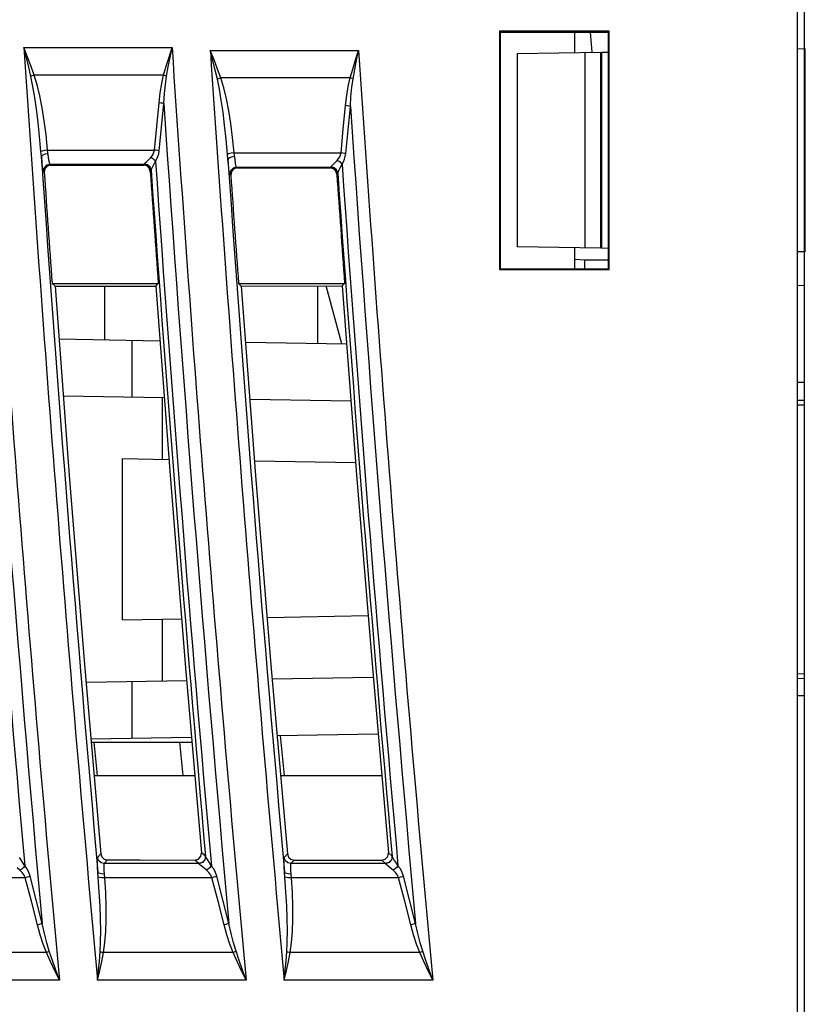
# Model space of a CAD drawing. Header units: millimetres. Extents: x 0 to 600, y 0 to 600.
# Tile 35 of 39: x 495 to 518, y 255 to 284. Entities that reach past the tile are written whole.
import ezdxf

# ---------------------------------------------------------------- set-up
doc = ezdxf.new("R2010")
doc.units = ezdxf.units.MM
doc.header["$LTSCALE"] = 39.111111
doc.layers.get('0').update_dxf_attribs({"linetype": 'CONTINUOUS'})

msp = doc.modelspace()

# ---------------------------------------------------------------- linework, layer by layer
at = {"color": 7, "linetype": 'CONTINUOUS'}
for p, q in [((518.021, 240.634), (518.021, 370.634)), ((518.221, 240.134), (518.221, 370.634)), ((512.446, 284.159), (509.197, 284.159)), ((509.197, 284.159), (509.197, 277.11)), ((509.221, 284.134), (512.421, 284.134)), ((509.221, 284.134), (509.221, 277.134)), ((511.421, 284.134), (511.421, 283.516)), ((511.942, 283.538), (511.895, 284.134)), ((512.421, 277.134), (512.421, 284.134)), ((512.446, 277.11), (512.446, 284.159)), ((495.128, 283.675), (499.513, 283.675)), ((495.239, 283.39), (495.128, 283.675)), ((495.203, 283.376), (495.128, 283.675)), ((499.425, 283.394), (499.513, 283.675)), ((499.456, 283.385), (499.513, 283.675)), ((518.221, 283.634), (518.021, 283.631)), ((518.248, 283.634), (518.221, 283.634)), ((518.248, 277.634), (518.248, 283.634)), ((495.273, 283.092), (495.203, 283.376)), ((495.344, 283.119), (495.239, 283.39)), ((499.342, 283.122), (499.425, 283.394)), ((499.401, 283.104), (499.456, 283.385)), ((500.646, 283.591), (505.031, 283.591)), ((500.757, 283.307), (500.646, 283.591)), ((500.72, 283.293), (500.646, 283.591)), ((504.943, 283.311), (505.031, 283.591)), ((504.973, 283.301), (505.031, 283.591)), ((512.19, 283.529), (509.721, 283.486)), ((509.721, 283.486), (509.721, 277.783)), ((511.721, 283.521), (511.721, 277.748)), ((512.19, 283.529), (512.19, 277.74)), ((512.421, 283.533), (512.221, 283.53)), ((512.221, 283.53), (512.221, 277.739)), ((495.338, 282.82), (495.273, 283.092)), ((495.439, 282.86), (495.344, 283.119)), ((499.264, 282.86), (499.342, 283.122)), ((499.351, 282.833), (499.401, 283.104)), ((500.791, 283.008), (500.72, 283.293)), ((500.861, 283.035), (500.757, 283.307)), ((504.782, 282.776), (504.86, 283.039)), ((504.86, 283.039), (504.943, 283.311)), ((504.919, 283.021), (504.973, 283.301)), ((495.37, 282.834), (495.338, 282.82)), ((495.398, 282.527), (495.338, 282.82)), ((495.404, 282.847), (495.37, 282.834)), ((495.439, 282.86), (495.404, 282.847)), ((499.264, 282.86), (495.439, 282.86)), ((495.527, 282.568), (495.439, 282.86)), ((499.208, 282.61), (499.264, 282.86)), ((499.294, 282.851), (499.264, 282.86)), ((499.323, 282.842), (499.294, 282.851)), ((499.315, 282.585), (499.351, 282.833)), ((499.351, 282.833), (499.323, 282.842)), ((500.856, 282.737), (500.791, 283.008)), ((500.888, 282.75), (500.856, 282.737)), ((500.957, 282.776), (500.861, 283.035)), ((500.922, 282.763), (500.888, 282.75)), ((500.957, 282.776), (500.922, 282.763)), ((504.782, 282.776), (500.957, 282.776)), ((501.045, 282.485), (500.957, 282.776)), ((504.726, 282.527), (504.782, 282.776)), ((504.812, 282.768), (504.782, 282.776)), ((504.841, 282.759), (504.812, 282.768)), ((504.833, 282.502), (504.869, 282.749)), ((504.869, 282.749), (504.841, 282.759)), ((504.869, 282.749), (504.919, 283.021)), ((495.453, 282.202), (495.398, 282.527)), ((495.603, 282.245), (495.527, 282.568)), ((499.163, 282.338), (499.208, 282.61)), ((499.289, 282.314), (499.315, 282.585)), ((500.916, 282.443), (500.856, 282.737)), ((501.121, 282.161), (501.045, 282.485)), ((504.681, 282.254), (504.726, 282.527)), ((504.807, 282.23), (504.833, 282.502)), ((495.503, 281.848), (495.453, 282.202)), ((495.671, 281.892), (495.603, 282.245)), ((499.129, 282.04), (499.163, 282.338)), ((499.27, 282.017), (499.289, 282.314)), ((500.971, 282.118), (500.916, 282.443)), ((504.647, 281.957), (504.681, 282.254)), ((504.788, 281.934), (504.807, 282.23)), ((495.732, 281.509), (495.671, 281.892)), ((499.06, 281.342), (499.129, 282.04)), ((499.18, 282.034), (499.129, 282.04)), ((499.228, 282.027), (499.18, 282.034)), ((499.202, 281.319), (499.27, 282.017)), ((499.27, 282.017), (499.228, 282.027)), ((501.022, 281.764), (500.971, 282.118)), ((501.189, 281.808), (501.121, 282.161)), ((504.579, 281.258), (504.647, 281.957)), ((504.699, 281.951), (504.647, 281.957)), ((504.747, 281.943), (504.699, 281.951)), ((504.72, 281.235), (504.788, 281.934)), ((504.788, 281.934), (504.747, 281.943)), ((495.55, 281.464), (495.503, 281.848)), ((501.069, 281.381), (501.022, 281.764)), ((501.25, 281.426), (501.189, 281.808)), ((495.594, 281.049), (495.55, 281.464)), ((495.785, 281.095), (495.732, 281.509)), ((498.993, 280.643), (499.06, 281.342)), ((499.134, 280.62), (499.202, 281.319)), ((501.112, 280.965), (501.069, 281.381)), ((501.304, 281.011), (501.25, 281.426)), ((495.634, 280.597), (495.594, 281.049)), ((495.832, 280.643), (495.785, 281.095)), ((501.351, 280.559), (501.304, 281.011)), ((504.512, 280.559), (504.579, 281.258)), ((504.653, 280.537), (504.72, 281.235)), ((501.153, 280.513), (501.112, 280.965)), ((495.668, 280.614), (495.634, 280.597)), ((495.647, 280.447), (495.634, 280.597)), ((495.674, 280.486), (495.647, 280.447)), ((495.66, 280.305), (495.647, 280.447)), ((495.739, 280.631), (495.668, 280.614)), ((495.747, 280.519), (495.674, 280.486)), ((495.832, 280.643), (495.739, 280.631)), ((495.846, 280.536), (495.747, 280.519)), ((495.832, 280.643), (498.993, 280.643)), ((495.859, 280.435), (495.832, 280.643)), ((495.873, 280.344), (495.859, 280.435)), ((498.816, 280.357), (498.882, 280.423)), ((498.882, 280.423), (498.923, 280.472)), ((498.935, 280.394), (498.882, 280.423)), ((498.923, 280.472), (498.955, 280.525)), ((498.955, 280.525), (498.979, 280.582)), ((498.979, 280.582), (498.993, 280.643)), ((499.044, 280.637), (498.993, 280.643)), ((499.093, 280.629), (499.044, 280.637)), ((499.064, 280.381), (499.096, 280.455)), ((499.134, 280.62), (499.093, 280.629)), ((499.096, 280.455), (499.12, 280.535)), ((499.12, 280.535), (499.134, 280.62)), ((501.186, 280.531), (501.153, 280.513)), ((501.166, 280.363), (501.153, 280.513)), ((501.258, 280.547), (501.186, 280.531)), ((501.266, 280.435), (501.193, 280.403)), ((501.351, 280.559), (501.258, 280.547)), ((501.365, 280.453), (501.266, 280.435)), ((501.351, 280.559), (504.512, 280.559)), ((501.378, 280.351), (501.351, 280.559)), ((504.442, 280.389), (504.475, 280.442)), ((504.475, 280.442), (504.498, 280.498)), ((504.498, 280.498), (504.512, 280.559)), ((504.564, 280.553), (504.512, 280.559)), ((504.612, 280.546), (504.564, 280.553)), ((504.653, 280.537), (504.612, 280.546)), ((504.616, 280.372), (504.639, 280.451)), ((504.639, 280.451), (504.653, 280.537)), ((495.674, 280.179), (495.66, 280.305)), ((495.686, 280.085), (495.674, 280.179)), ((495.799, 280.196), (495.726, 280.117)), ((495.827, 280.17), (495.753, 280.091)), ((495.903, 280.225), (495.799, 280.196)), ((495.931, 280.199), (495.827, 280.17)), ((495.886, 280.278), (495.873, 280.344)), ((495.896, 280.239), (495.886, 280.278)), ((495.903, 280.225), (495.896, 280.239)), ((495.903, 280.225), (498.693, 280.225)), ((495.931, 280.199), (495.903, 280.225)), ((495.931, 280.199), (498.669, 280.199)), ((498.669, 280.199), (498.693, 280.225)), ((498.765, 280.174), (498.669, 280.199)), ((498.693, 280.225), (498.694, 280.226)), ((498.789, 280.2), (498.693, 280.225)), ((498.694, 280.226), (498.696, 280.229)), ((498.696, 280.229), (498.713, 280.253)), ((498.791, 280.205), (498.696, 280.229)), ((498.713, 280.253), (498.756, 280.297)), ((498.756, 280.297), (498.816, 280.357)), ((498.837, 280.107), (498.765, 280.174)), ((498.861, 280.133), (498.789, 280.2)), ((498.863, 280.138), (498.791, 280.205)), ((498.893, 280.039), (498.861, 280.133)), ((498.895, 280.045), (498.863, 280.138)), ((498.907, 280.078), (498.936, 280.139)), ((498.984, 280.355), (498.935, 280.394)), ((498.936, 280.139), (498.977, 280.221)), ((498.977, 280.221), (499.023, 280.312)), ((499.023, 280.312), (498.984, 280.355)), ((499.023, 280.312), (499.064, 280.381)), ((501.193, 280.403), (501.166, 280.363)), ((501.179, 280.222), (501.166, 280.363)), ((501.193, 280.095), (501.179, 280.222)), ((501.422, 280.141), (501.319, 280.112)), ((501.392, 280.261), (501.378, 280.351)), ((501.405, 280.194), (501.392, 280.261)), ((501.415, 280.156), (501.405, 280.194)), ((501.422, 280.141), (501.415, 280.156)), ((501.422, 280.141), (504.212, 280.141)), ((501.45, 280.115), (501.422, 280.141)), ((504.188, 280.115), (504.212, 280.141)), ((504.212, 280.141), (504.214, 280.143)), ((504.308, 280.117), (504.212, 280.141)), ((504.214, 280.143), (504.215, 280.145)), ((504.215, 280.145), (504.233, 280.169)), ((504.31, 280.121), (504.215, 280.146)), ((504.233, 280.169), (504.275, 280.214)), ((504.275, 280.214), (504.335, 280.273)), ((504.335, 280.273), (504.401, 280.339)), ((504.401, 280.339), (504.442, 280.389)), ((504.454, 280.31), (504.401, 280.339)), ((504.503, 280.272), (504.454, 280.31)), ((504.455, 280.055), (504.497, 280.137)), ((504.497, 280.137), (504.542, 280.229)), ((504.542, 280.229), (504.503, 280.272)), ((504.542, 280.229), (504.583, 280.298)), ((504.583, 280.298), (504.616, 280.372)), ((495.696, 280.031), (495.686, 280.085)), ((495.704, 280.011), (495.696, 280.031)), ((495.726, 280.117), (495.704, 280.011)), ((495.732, 279.985), (495.704, 280.011)), ((495.753, 280.091), (495.732, 279.985)), ((498.868, 280.013), (498.837, 280.107)), ((498.868, 280.013), (498.893, 280.039)), ((498.893, 280.039), (498.894, 280.041)), ((498.894, 280.041), (498.895, 280.045)), ((498.895, 280.045), (498.907, 280.078)), ((501.205, 280.002), (501.193, 280.095)), ((501.216, 279.947), (501.205, 280.002)), ((501.223, 279.928), (501.216, 279.947)), ((501.245, 280.033), (501.223, 279.928)), ((501.251, 279.902), (501.223, 279.928)), ((501.319, 280.112), (501.245, 280.033)), ((501.272, 280.007), (501.251, 279.902)), ((501.346, 280.086), (501.272, 280.007)), ((501.45, 280.115), (501.346, 280.086)), ((501.45, 280.115), (504.188, 280.115)), ((504.285, 280.091), (504.188, 280.115)), ((504.357, 280.023), (504.285, 280.091)), ((504.381, 280.049), (504.308, 280.117)), ((504.383, 280.054), (504.31, 280.121)), ((504.388, 279.93), (504.357, 280.023)), ((504.412, 279.956), (504.381, 280.049)), ((504.414, 279.961), (504.383, 280.054)), ((504.388, 279.93), (504.412, 279.956)), ((504.412, 279.956), (504.413, 279.958)), ((504.413, 279.958), (504.414, 279.961)), ((504.414, 279.961), (504.426, 279.994)), ((504.426, 279.994), (504.455, 280.055)), ((512.19, 277.74), (509.721, 277.783)), ((511.421, 277.753), (511.421, 277.134)), ((512.421, 277.736), (512.221, 277.739)), ((518.221, 277.634), (518.021, 277.638)), ((518.248, 277.634), (518.221, 277.634)), ((511.721, 277.384), (511.421, 277.403)), ((512.421, 277.384), (511.721, 277.384)), ((511.721, 277.134), (511.721, 277.384)), ((509.197, 277.11), (512.446, 277.11)), ((509.221, 277.134), (512.421, 277.134)), ((495.965, 276.7), (499.105, 276.7)), ((496.053, 276.619), (495.965, 276.7)), ((499.031, 276.621), (499.105, 276.7)), ((501.48, 276.7), (504.619, 276.7)), ((501.563, 276.623), (501.48, 276.7)), ((504.55, 276.625), (504.619, 276.7)), ((518.221, 276.634), (518.021, 276.631)), ((496.053, 276.619), (499.031, 276.621)), ((496.053, 276.619), (496.474, 271.02)), ((497.521, 275.033), (497.521, 276.62)), ((499.031, 276.621), (499.454, 271.033)), ((501.563, 276.623), (504.55, 276.625)), ((501.563, 276.623), (501.987, 271.022)), ((503.821, 276.624), (503.821, 274.923)), ((504.538, 274.911), (504.068, 276.625)), ((504.55, 276.625), (504.975, 271.034)), ((496.17, 275.057), (499.153, 275.005)), ((498.337, 273.338), (498.337, 275.019)), ((501.689, 274.96), (504.68, 274.908)), ((518.221, 273.765), (518.021, 273.769)), ((496.297, 273.374), (499.281, 273.322)), ((499.232, 271.499), (499.232, 273.323)), ((501.816, 273.278), (504.808, 273.225)), ((518.021, 273.251), (518.221, 273.248)), ((518.021, 273.112), (518.221, 273.108)), ((498.047, 271.52), (499.419, 271.496)), ((498.047, 266.749), (498.047, 271.52)), ((501.954, 271.451), (504.947, 271.399)), ((496.474, 271.02), (496.925, 265.425)), ((499.454, 271.033), (499.906, 265.447)), ((501.987, 271.022), (502.44, 265.423)), ((504.975, 271.034), (505.429, 265.446)), ((498.047, 266.749), (499.798, 266.78)), ((499.232, 264.946), (499.232, 266.77)), ((502.327, 266.824), (505.313, 266.876)), ((496.925, 265.425), (497.406, 259.831)), ((499.906, 265.447), (500.387, 259.864)), ((502.44, 265.423), (502.924, 259.827)), ((505.429, 265.446), (505.914, 259.86)), ((502.477, 265.003), (505.463, 265.055)), ((518.021, 265.157), (518.221, 265.16)), ((518.021, 265.017), (518.221, 265.021)), ((496.97, 264.906), (499.948, 264.958)), ((498.337, 263.25), (498.337, 264.93)), ((518.221, 264.503), (518.021, 264.5)), ((497.114, 263.228), (500.093, 263.28)), ((502.622, 263.325), (505.609, 263.377)), ((502.837, 262.145), (502.721, 263.326)), ((497.122, 263.134), (500.105, 263.134)), ((497.304, 262.149), (497.208, 263.134)), ((499.845, 262.147), (499.748, 263.134)), ((497.207, 262.149), (497.304, 262.149)), ((500.192, 262.134), (497.208, 262.134)), ((499.845, 262.147), (500.19, 262.147)), ((502.723, 262.145), (502.837, 262.145)), ((505.717, 262.134), (502.724, 262.134)), ((497.309, 259.725), (497.406, 259.831)), ((497.406, 259.831), (497.438, 259.738)), ((500.295, 259.677), (500.368, 259.758)), ((500.368, 259.758), (500.387, 259.864)), ((500.501, 259.76), (500.387, 259.864)), ((500.501, 259.76), (500.48, 259.653)), ((500.504, 259.755), (500.483, 259.649)), ((500.503, 259.758), (500.501, 259.76)), ((500.504, 259.755), (500.503, 259.758)), ((500.521, 259.722), (500.504, 259.755)), ((502.83, 259.725), (502.924, 259.827)), ((502.924, 259.827), (502.956, 259.734)), ((505.821, 259.673), (505.894, 259.754)), ((505.894, 259.754), (505.914, 259.86)), ((506.023, 259.76), (505.914, 259.86)), ((506.023, 259.76), (506.002, 259.653)), ((506.026, 259.755), (506.005, 259.649)), ((506.024, 259.758), (506.023, 259.76)), ((506.026, 259.755), (506.024, 259.758)), ((506.043, 259.722), (506.026, 259.755)), ((495.036, 259.663), (494.999, 259.722)), ((495.09, 259.579), (495.036, 259.663)), ((495.154, 259.478), (495.09, 259.579)), ((495.154, 259.478), (495.117, 259.428)), ((495.224, 259.382), (495.154, 259.478)), ((497.303, 259.652), (497.304, 259.706)), ((497.305, 259.56), (497.303, 259.652)), ((497.304, 259.706), (497.309, 259.725)), ((497.311, 259.434), (497.305, 259.56)), ((497.341, 259.633), (497.309, 259.725)), ((497.413, 259.567), (497.341, 259.633)), ((497.508, 259.543), (497.413, 259.567)), ((497.438, 259.738), (497.51, 259.673)), ((497.502, 259.491), (497.503, 259.529)), ((497.504, 259.425), (497.502, 259.491)), ((497.503, 259.529), (497.508, 259.543)), ((497.508, 259.543), (497.605, 259.649)), ((500.302, 259.543), (497.508, 259.543)), ((497.51, 259.673), (497.605, 259.649)), ((497.536, 259.666), (498.574, 259.648)), ((497.605, 259.649), (500.188, 259.647)), ((500.188, 259.647), (500.295, 259.677)), ((500.302, 259.543), (500.188, 259.647)), ((500.407, 259.573), (500.302, 259.543)), ((500.303, 259.541), (500.302, 259.543)), ((500.305, 259.539), (500.303, 259.541)), ((500.41, 259.569), (500.305, 259.539)), ((500.327, 259.516), (500.305, 259.539)), ((500.376, 259.474), (500.327, 259.516)), ((500.449, 259.415), (500.376, 259.474)), ((500.48, 259.653), (500.407, 259.573)), ((500.483, 259.649), (500.41, 259.569)), ((500.558, 259.663), (500.521, 259.722)), ((500.612, 259.579), (500.558, 259.663)), ((500.675, 259.478), (500.612, 259.579)), ((500.675, 259.478), (500.638, 259.428)), ((500.745, 259.382), (500.675, 259.478)), ((502.824, 259.652), (502.826, 259.706)), ((502.827, 259.56), (502.824, 259.652)), ((502.826, 259.706), (502.83, 259.725)), ((502.833, 259.434), (502.827, 259.56)), ((502.863, 259.633), (502.83, 259.725)), ((502.935, 259.567), (502.863, 259.633)), ((503.029, 259.543), (502.935, 259.567)), ((502.956, 259.734), (503.028, 259.668)), ((503.023, 259.491), (503.025, 259.529)), ((503.026, 259.425), (503.023, 259.491)), ((503.025, 259.529), (503.029, 259.543)), ((503.028, 259.668), (503.122, 259.645)), ((503.029, 259.543), (503.122, 259.645)), ((505.824, 259.543), (503.029, 259.543)), ((503.122, 259.645), (505.715, 259.643)), ((505.715, 259.643), (505.821, 259.673)), ((505.824, 259.543), (505.715, 259.643)), ((505.929, 259.573), (505.824, 259.543)), ((505.825, 259.541), (505.824, 259.543)), ((505.827, 259.539), (505.825, 259.541)), ((505.932, 259.569), (505.827, 259.539)), ((505.849, 259.516), (505.827, 259.539)), ((505.898, 259.474), (505.849, 259.516)), ((505.971, 259.415), (505.898, 259.474)), ((506.002, 259.653), (505.929, 259.573)), ((506.005, 259.649), (505.932, 259.569)), ((506.079, 259.663), (506.043, 259.722)), ((506.134, 259.579), (506.079, 259.663)), ((506.197, 259.478), (506.134, 259.579)), ((506.197, 259.478), (506.16, 259.428)), ((506.267, 259.382), (506.197, 259.478)), ((495.013, 259.345), (494.927, 259.415)), ((495.068, 259.381), (495.013, 259.345)), ((495.083, 259.276), (495.013, 259.345)), ((495.117, 259.428), (495.068, 259.381)), ((495.137, 259.202), (495.083, 259.276)), ((495.173, 259.125), (495.137, 259.202)), ((495.277, 259.278), (495.224, 259.382)), ((495.314, 259.17), (495.273, 259.154)), ((495.314, 259.17), (495.277, 259.278)), ((495.492, 258.471), (495.314, 259.17)), ((497.32, 259.289), (497.311, 259.434)), ((497.352, 259.256), (497.32, 259.289)), ((497.331, 259.14), (497.32, 259.289)), ((497.424, 259.235), (497.352, 259.256)), ((497.519, 259.232), (497.424, 259.235)), ((497.51, 259.335), (497.504, 259.425)), ((497.529, 259.125), (497.51, 259.335)), ((500.535, 259.345), (500.449, 259.415)), ((500.59, 259.382), (500.535, 259.345)), ((500.605, 259.276), (500.535, 259.345)), ((500.638, 259.428), (500.59, 259.382)), ((500.658, 259.202), (500.605, 259.276)), ((500.695, 259.125), (500.658, 259.202)), ((500.799, 259.278), (500.745, 259.382)), ((500.836, 259.17), (500.795, 259.154)), ((500.836, 259.17), (500.799, 259.278)), ((501.015, 258.471), (500.836, 259.17)), ((502.842, 259.289), (502.833, 259.434)), ((502.873, 259.256), (502.842, 259.289)), ((502.853, 259.14), (502.842, 259.289)), ((502.946, 259.235), (502.873, 259.256)), ((503.041, 259.232), (502.946, 259.235)), ((503.032, 259.335), (503.026, 259.425)), ((503.041, 259.232), (503.032, 259.335)), ((503.051, 259.125), (503.041, 259.232)), ((506.056, 259.345), (505.971, 259.415)), ((506.112, 259.382), (506.056, 259.345)), ((506.127, 259.276), (506.056, 259.345)), ((506.16, 259.428), (506.112, 259.382)), ((506.18, 259.202), (506.127, 259.276)), ((506.217, 259.125), (506.18, 259.202)), ((506.321, 259.278), (506.267, 259.382)), ((506.358, 259.17), (506.317, 259.154)), ((506.358, 259.17), (506.321, 259.278)), ((506.537, 258.471), (506.358, 259.17)), ((495.173, 259.125), (492.007, 259.125)), ((495.225, 259.139), (495.173, 259.125)), ((495.351, 258.426), (495.173, 259.125)), ((495.273, 259.154), (495.225, 259.139)), ((497.366, 259.128), (497.331, 259.14)), ((497.362, 258.698), (497.331, 259.14)), ((497.437, 259.122), (497.366, 259.128)), ((497.529, 259.125), (497.437, 259.122)), ((500.695, 259.125), (497.529, 259.125)), ((497.553, 258.683), (497.529, 259.125)), ((500.747, 259.139), (500.695, 259.125)), ((500.874, 258.426), (500.695, 259.125)), ((500.795, 259.154), (500.747, 259.139)), ((502.888, 259.128), (502.853, 259.14)), ((502.884, 258.698), (502.853, 259.14)), ((502.959, 259.122), (502.888, 259.128)), ((503.051, 259.125), (502.959, 259.122)), ((506.217, 259.125), (503.051, 259.125)), ((503.076, 258.683), (503.051, 259.125)), ((506.269, 259.139), (506.217, 259.125)), ((506.396, 258.426), (506.217, 259.125)), ((506.317, 259.154), (506.269, 259.139)), ((497.384, 258.289), (497.362, 258.698)), ((497.565, 258.273), (497.553, 258.683)), ((502.906, 258.289), (502.884, 258.698)), ((503.088, 258.273), (503.076, 258.683)), ((495.53, 257.727), (495.351, 258.426)), ((495.671, 257.773), (495.492, 258.471)), ((497.398, 257.908), (497.384, 258.289)), ((501.053, 257.727), (500.874, 258.426)), ((501.194, 257.773), (501.015, 258.471)), ((502.92, 257.908), (502.906, 258.289)), ((506.576, 257.727), (506.396, 258.426)), ((506.717, 257.773), (506.537, 258.471)), ((497.566, 257.891), (497.565, 258.273)), ((503.088, 257.891), (503.088, 258.273)), ((495.582, 257.742), (495.53, 257.727)), ((495.612, 257.431), (495.53, 257.727)), ((495.63, 257.757), (495.582, 257.742)), ((495.671, 257.773), (495.63, 257.757)), ((495.737, 257.475), (495.671, 257.773)), ((497.403, 257.554), (497.398, 257.908)), ((497.554, 257.535), (497.566, 257.891)), ((501.105, 257.742), (501.053, 257.727)), ((501.134, 257.431), (501.053, 257.727)), ((501.153, 257.757), (501.105, 257.742)), ((501.194, 257.773), (501.153, 257.757)), ((501.26, 257.475), (501.194, 257.773)), ((502.926, 257.554), (502.92, 257.908)), ((503.077, 257.535), (503.088, 257.891)), ((506.628, 257.742), (506.576, 257.727)), ((506.657, 257.431), (506.576, 257.727)), ((506.676, 257.757), (506.628, 257.742)), ((506.717, 257.773), (506.676, 257.757)), ((506.783, 257.475), (506.717, 257.773)), ((495.7, 257.158), (495.612, 257.431)), ((495.807, 257.2), (495.737, 257.475)), ((497.4, 257.227), (497.403, 257.554)), ((497.529, 257.206), (497.554, 257.535)), ((501.222, 257.158), (501.134, 257.431)), ((501.33, 257.2), (501.26, 257.475)), ((502.923, 257.227), (502.926, 257.554)), ((503.052, 257.206), (503.077, 257.535)), ((506.745, 257.158), (506.657, 257.431)), ((506.853, 257.2), (506.783, 257.475)), ((495.796, 256.908), (495.7, 257.158)), ((495.883, 256.949), (495.807, 257.2)), ((497.385, 256.932), (497.4, 257.227)), ((497.487, 256.908), (497.529, 257.206)), ((501.319, 256.908), (501.222, 257.158)), ((501.406, 256.949), (501.33, 257.2)), ((502.908, 256.932), (502.923, 257.227)), ((503.01, 256.908), (503.052, 257.206)), ((506.842, 256.908), (506.745, 257.158)), ((506.929, 256.949), (506.853, 257.2)), ((495.796, 256.908), (491.964, 256.908)), ((495.826, 256.921), (495.796, 256.908)), ((495.917, 256.645), (495.796, 256.908)), ((495.855, 256.935), (495.826, 256.921)), ((495.883, 256.949), (495.855, 256.935)), ((495.976, 256.673), (495.883, 256.949)), ((497.363, 256.665), (497.385, 256.932)), ((497.417, 256.923), (497.385, 256.932)), ((497.451, 256.915), (497.417, 256.923)), ((497.433, 256.649), (497.487, 256.908)), ((497.487, 256.908), (497.451, 256.915)), ((501.319, 256.908), (497.487, 256.908)), ((501.349, 256.921), (501.319, 256.908)), ((501.44, 256.645), (501.319, 256.908)), ((501.378, 256.935), (501.349, 256.921)), ((501.406, 256.949), (501.378, 256.935)), ((501.5, 256.673), (501.406, 256.949)), ((502.886, 256.665), (502.908, 256.932)), ((502.94, 256.923), (502.908, 256.932)), ((502.974, 256.915), (502.94, 256.923)), ((502.956, 256.649), (503.01, 256.908)), ((503.01, 256.908), (502.974, 256.915)), ((506.842, 256.908), (503.01, 256.908)), ((506.872, 256.921), (506.842, 256.908)), ((506.963, 256.645), (506.842, 256.908)), ((506.901, 256.935), (506.872, 256.921)), ((506.929, 256.949), (506.901, 256.935)), ((507.023, 256.673), (506.929, 256.949)), ((496.045, 256.374), (495.917, 256.645)), ((496.076, 256.388), (495.976, 256.673)), ((497.337, 256.386), (497.363, 256.665)), ((497.374, 256.378), (497.433, 256.649)), ((501.568, 256.374), (501.44, 256.645)), ((501.599, 256.388), (501.5, 256.673)), ((502.86, 256.386), (502.886, 256.665)), ((502.897, 256.378), (502.956, 256.649)), ((507.092, 256.374), (506.963, 256.645)), ((507.122, 256.388), (507.023, 256.673)), ((496.179, 256.093), (496.045, 256.374)), ((496.179, 256.093), (496.076, 256.388)), ((497.309, 256.093), (497.337, 256.386)), ((497.309, 256.093), (497.374, 256.378)), ((501.703, 256.093), (501.568, 256.374)), ((501.703, 256.093), (501.599, 256.388)), ((502.832, 256.093), (502.86, 256.386)), ((502.832, 256.093), (502.897, 256.378)), ((507.226, 256.093), (507.092, 256.374)), ((507.226, 256.093), (507.122, 256.388)), ((496.179, 256.093), (491.786, 256.093)), ((501.703, 256.093), (497.309, 256.093)), ((507.226, 256.093), (502.832, 256.093))]:
    msp.add_line(p, q, dxfattribs=at)
for radius, start, end in [(1070.044, 183.778366, 185.257034), (1068.919, 183.779478, 185.262581), (1064.544, 183.795034, 185.284271), (1063.419, 183.803566, 185.289876), (1059.044, 183.819303, 185.311793), (1070.398, 183.866044, 185.164998), (1064.898, 183.883159, 185.191744), (1059.398, 183.907876, 185.218768), (1068.62, 183.954001, 185.091982), (1070.761, 183.956194, 185.071624), (1065.261, 183.973771, 185.097875), (1063.12, 183.979008, 185.1184), (1059.761, 183.998952, 185.124399), (1068.567, 183.979018, 184.15563), (1065.436, 183.989233, 184.167864), (1065.407, 183.987636, 185.082244), (1063.067, 184.004157, 184.177168), (1059.936, 184.01449, 184.189529), (1059.907, 184.012885, 185.108681)]:
    msp.add_arc((1561.723, 354.134), radius, start, end, dxfattribs=at)

doc.saveas('drawing.dxf')
